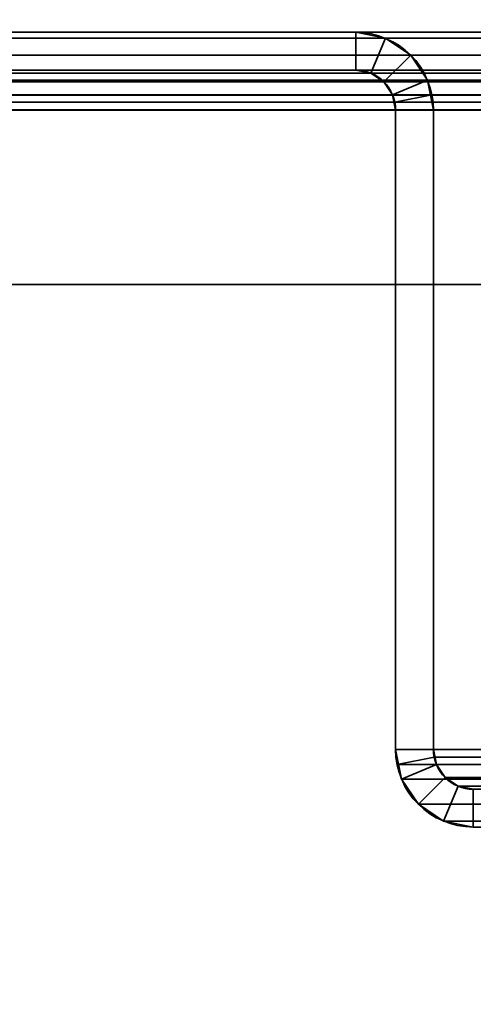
# Model space of a CAD drawing. Header units: millimetres. Extents: x -503 to 6703, y -110 to 193.
# Tile 152 of 256: x -329 to -311, y 41 to 81. Entities that reach past the tile are written whole.
import ezdxf

# ---------------------------------------------------------------- set-up
doc = ezdxf.new("R2010")
doc.units = ezdxf.units.MM
doc.layers.add('151', color=7, linetype='Continuous', true_color=0xffffff)

# ---------------------------------------------------------------- blocks, each defined once
blk = doc.blocks.new('UG_SURFACE_001')
at = {"layer": '151', "color": 252, "linetype": 'Continuous', "lineweight": 35}
for points in [[(502.5, -14, 2212.25), (502.5, 174.4, 2212.25), (-502.5, 174.4, 2212.25), (-502.5, -14, 2212.25)], [(-352.5, -14, 2062.25), (-352.5, 174.4, 2062.25), (352.5, 174.4, 2062.25), (352.5, -14, 2062.25)]]:
    blk.add_3dface(points, dxfattribs=at)
blk = doc.blocks.new('UG_SURFACE_066')
at = {"layer": '151', "color": 252, "linetype": 'Continuous', "lineweight": 35}
for points in [[(-316.08, 80, 2023.33), (-316.08, 80, -7.75), (-336.92, 80, -7.75), (-336.92, 80, 2044.17)], [(-316.08, 80, 2023.33), (-336.92, 80, 2044.17), (-336.92, 78.5, 2044.17), (-316.08, 78.5, 2023.33)], [(-316.08, 78.5, -7.75), (-336.92, 78.5, -7.75), (-336.92, 80, -7.75), (-316.08, 80, -7.75)], [(-314.901, 79.766, 2022.151), (-314.901, 79.766, -7.75), (-316.08, 80, -7.75), (-316.08, 80, 2023.33)], [(-316.08, 78.5, 2023.33), (-315.475, 78.38, 2022.725), (-314.901, 79.766, 2022.151), (-316.08, 80, 2023.33)], [(-316.08, 80, -7.75), (-314.901, 79.766, -7.75), (-315.475, 78.38, -7.75), (-316.08, 78.5, -7.75)], [(-315.475, 78.38, 2022.725), (-314.963, 78.037, 2022.213), (-313.902, 79.098, 2021.152), (-314.901, 79.766, 2022.151)], [(-314.901, 79.766, -7.75), (-313.902, 79.098, -7.75), (-314.963, 78.037, -7.75), (-315.475, 78.38, -7.75)], [(-313.902, 79.098, 2021.152), (-313.902, 79.098, -7.75), (-314.901, 79.766, -7.75), (-314.901, 79.766, 2022.151)], [(-313.234, 78.099, 2020.484), (-313.902, 79.098, 2021.152), (-314.963, 78.037, 2022.213), (-314.62, 77.525, 2021.87)], [(-314.62, 77.525, -7.75), (-314.963, 78.037, -7.75), (-313.902, 79.098, -7.75), (-313.234, 78.099, -7.75)], [(-313.234, 78.099, 2020.484), (-313.234, 78.099, -7.75), (-313.902, 79.098, -7.75), (-313.902, 79.098, 2021.152)], [(-316.08, 78.5, 2023.33), (-336.92, 78.5, 2044.17), (-336.92, 78.5, -7.75), (-316.08, 78.5, -7.75)], [(-316.08, 78.5, 2023.33), (-316.08, 78.5, -7.75), (-315.475, 78.38, -7.75), (-315.475, 78.38, 2022.725)], [(-315.475, 78.38, 2022.725), (-315.475, 78.38, -7.75), (-314.963, 78.037, -7.75), (-314.963, 78.037, 2022.213)], [(-313.059, 77.521, 2020.309), (-313.234, 78.099, 2020.484), (-314.62, 77.525, 2021.87), (-314.53, 77.228, 2021.78)], [(-314.5, 76.92, -7.75), (-314.62, 77.525, -7.75), (-313.234, 78.099, -7.75), (-313, 76.92, -7.75)], [(-313.234, 78.099, -7.75), (-313.234, 78.099, 2020.484), (-313.059, 77.521, 2020.309)], [(-313.059, 77.521, 2020.309), (-313, 76.92, -7.75), (-313.234, 78.099, -7.75)], [(-314.963, 78.037, 2022.213), (-314.963, 78.037, -7.75), (-314.62, 77.525, -7.75), (-314.62, 77.525, 2021.87)], [(-314.62, 77.525, -7.75), (-314.5, 76.92, -7.75), (-314.5, 76.92, 2021.75)], [(-314.5, 76.92, 2021.75), (-314.53, 77.228, 2021.78), (-314.62, 77.525, -7.75)], [(-314.53, 77.228, 2021.78), (-314.62, 77.525, 2021.87), (-314.62, 77.525, -7.75)], [(-313, 76.92, 2020.25), (-313.059, 77.521, 2020.309), (-314.53, 77.228, 2021.78), (-314.5, 76.92, 2021.75)], [(-313.059, 77.521, 2020.309), (-313, 76.92, 2020.25), (-313, 76.92, -7.75)], [(-314.5, 51.58, 2021.75), (-314.5, 76.92, 2021.75), (-314.5, 76.92, -7.75), (-314.5, 51.58, -7.75)], [(-313, 51.58, 2020.25), (-313, 76.92, 2020.25), (-314.5, 76.92, 2021.75), (-314.5, 51.58, 2021.75)], [(-313, 76.92, -7.75), (-313, 51.58, -7.75), (-314.5, 51.58, -7.75), (-314.5, 76.92, -7.75)], [(-313, 51.58, 2020.25), (-313, 51.58, -7.75), (-313, 76.92, -7.75), (-313, 76.92, 2020.25)], [(-314.5, 51.58, -7.75), (-314.266, 50.401, -7.75), (-314.266, 50.401, 2021.516)], [(-314.266, 50.401, 2021.516), (-314.441, 50.979, 2021.691), (-314.5, 51.58, -7.75)], [(-314.441, 50.979, 2021.691), (-314.5, 51.58, 2021.75), (-314.5, 51.58, -7.75)], [(-314.5, 51.58, 2021.75), (-314.441, 50.979, 2021.691), (-312.97, 51.272, 2020.22), (-313, 51.58, 2020.25)], [(-313, 51.58, -7.75), (-312.88, 50.975, -7.75), (-314.266, 50.401, -7.75), (-314.5, 51.58, -7.75)], [(-313, 51.58, -7.75), (-312.97, 51.272, 2020.22), (-312.88, 50.975, 2020.13)], [(-313, 51.58, -7.75), (-313, 51.58, 2020.25), (-312.97, 51.272, 2020.22)], [(-312.88, 50.975, 2020.13), (-312.88, 50.975, -7.75), (-313, 51.58, -7.75)], [(-314.441, 50.979, 2021.691), (-314.266, 50.401, 2021.516), (-312.88, 50.975, 2020.13), (-312.97, 51.272, 2020.22)], [(-314.266, 50.401, 2021.516), (-313.598, 49.402, 2020.848), (-312.537, 50.463, 2019.787), (-312.88, 50.975, 2020.13)], [(-312.88, 50.975, -7.75), (-312.537, 50.463, -7.75), (-313.598, 49.402, -7.75), (-314.266, 50.401, -7.75)], [(-312.537, 50.463, 2019.787), (-312.537, 50.463, -7.75), (-312.88, 50.975, -7.75), (-312.88, 50.975, 2020.13)], [(-314.266, 50.401, 2021.516), (-314.266, 50.401, -7.75), (-313.598, 49.402, -7.75), (-313.598, 49.402, 2020.848)], [(-312.025, 50.12, 2019.275), (-312.537, 50.463, 2019.787), (-313.598, 49.402, 2020.848), (-312.599, 48.734, 2019.849)], [(-312.537, 50.463, -7.75), (-312.025, 50.12, -7.75), (-312.599, 48.734, -7.75), (-313.598, 49.402, -7.75)], [(-312.025, 50.12, 2019.275), (-312.025, 50.12, -7.75), (-312.537, 50.463, -7.75), (-312.537, 50.463, 2019.787)], [(-311.42, 50, 2018.67), (-312.025, 50.12, 2019.275), (-312.599, 48.734, 2019.849), (-311.42, 48.5, 2018.67)], [(-311.42, 48.5, -7.75), (-312.599, 48.734, -7.75), (-312.025, 50.12, -7.75), (-311.42, 50, -7.75)], [(-311.42, 50, 2018.67), (-311.42, 50, -7.75), (-312.025, 50.12, -7.75), (-312.025, 50.12, 2019.275)], [(-313.598, 49.402, 2020.848), (-313.598, 49.402, -7.75), (-312.599, 48.734, -7.75), (-312.599, 48.734, 2019.849)], [(-312.599, 48.734, 2019.849), (-312.599, 48.734, -7.75), (-311.42, 48.5, -7.75), (-311.42, 48.5, 2018.67)]]:
    blk.add_3dface(points, dxfattribs=at)
blk = doc.blocks.new('UG_SURFACE_067')
at = {"layer": '151', "color": 252, "linetype": 'Continuous', "lineweight": 35}
for points in [[(-316.08, 80, 2023.33), (-316.08, 80, -7.75), (-336.92, 80, -7.75), (-336.92, 80, 2044.17)], [(-316.08, 80, 2023.33), (-336.92, 80, 2044.17), (-336.92, 78.5, 2044.17), (-316.08, 78.5, 2023.33)], [(-316.08, 78.5, -7.75), (-336.92, 78.5, -7.75), (-336.92, 80, -7.75), (-316.08, 80, -7.75)], [(-314.901, 79.766, 2022.151), (-314.901, 79.766, -7.75), (-316.08, 80, -7.75), (-316.08, 80, 2023.33)], [(-316.08, 78.5, 2023.33), (-315.475, 78.38, 2022.725), (-314.901, 79.766, 2022.151), (-316.08, 80, 2023.33)], [(-316.08, 80, -7.75), (-314.901, 79.766, -7.75), (-315.475, 78.38, -7.75), (-316.08, 78.5, -7.75)], [(-315.475, 78.38, 2022.725), (-314.963, 78.037, 2022.213), (-313.902, 79.098, 2021.152), (-314.901, 79.766, 2022.151)], [(-314.901, 79.766, -7.75), (-313.902, 79.098, -7.75), (-314.963, 78.037, -7.75), (-315.475, 78.38, -7.75)], [(-313.902, 79.098, 2021.152), (-313.902, 79.098, -7.75), (-314.901, 79.766, -7.75), (-314.901, 79.766, 2022.151)], [(-313.234, 78.099, 2020.484), (-313.902, 79.098, 2021.152), (-314.963, 78.037, 2022.213), (-314.62, 77.525, 2021.87)], [(-314.62, 77.525, -7.75), (-314.963, 78.037, -7.75), (-313.902, 79.098, -7.75), (-313.234, 78.099, -7.75)], [(-313.234, 78.099, 2020.484), (-313.234, 78.099, -7.75), (-313.902, 79.098, -7.75), (-313.902, 79.098, 2021.152)], [(-316.08, 78.5, 2023.33), (-336.92, 78.5, 2044.17), (-336.92, 78.5, -7.75), (-316.08, 78.5, -7.75)], [(-316.08, 78.5, 2023.33), (-316.08, 78.5, -7.75), (-315.475, 78.38, -7.75), (-315.475, 78.38, 2022.725)], [(-315.475, 78.38, 2022.725), (-315.475, 78.38, -7.75), (-314.963, 78.037, -7.75), (-314.963, 78.037, 2022.213)], [(-313.059, 77.521, 2020.309), (-313.234, 78.099, 2020.484), (-314.62, 77.525, 2021.87), (-314.53, 77.228, 2021.78)], [(-314.5, 76.92, -7.75), (-314.62, 77.525, -7.75), (-313.234, 78.099, -7.75), (-313, 76.92, -7.75)], [(-313.234, 78.099, -7.75), (-313.234, 78.099, 2020.484), (-313.059, 77.521, 2020.309)], [(-313.059, 77.521, 2020.309), (-313, 76.92, -7.75), (-313.234, 78.099, -7.75)], [(-314.963, 78.037, 2022.213), (-314.963, 78.037, -7.75), (-314.62, 77.525, -7.75), (-314.62, 77.525, 2021.87)], [(-314.62, 77.525, -7.75), (-314.5, 76.92, -7.75), (-314.5, 76.92, 2021.75)], [(-314.5, 76.92, 2021.75), (-314.53, 77.228, 2021.78), (-314.62, 77.525, -7.75)], [(-314.53, 77.228, 2021.78), (-314.62, 77.525, 2021.87), (-314.62, 77.525, -7.75)], [(-313, 76.92, 2020.25), (-313.059, 77.521, 2020.309), (-314.53, 77.228, 2021.78), (-314.5, 76.92, 2021.75)], [(-313.059, 77.521, 2020.309), (-313, 76.92, 2020.25), (-313, 76.92, -7.75)], [(-314.5, 51.58, 2021.75), (-314.5, 76.92, 2021.75), (-314.5, 76.92, -7.75), (-314.5, 51.58, -7.75)], [(-313, 51.58, 2020.25), (-313, 76.92, 2020.25), (-314.5, 76.92, 2021.75), (-314.5, 51.58, 2021.75)], [(-313, 76.92, -7.75), (-313, 51.58, -7.75), (-314.5, 51.58, -7.75), (-314.5, 76.92, -7.75)], [(-313, 51.58, 2020.25), (-313, 51.58, -7.75), (-313, 76.92, -7.75), (-313, 76.92, 2020.25)], [(-314.5, 51.58, -7.75), (-314.266, 50.401, -7.75), (-314.266, 50.401, 2021.516)], [(-314.266, 50.401, 2021.516), (-314.441, 50.979, 2021.691), (-314.5, 51.58, -7.75)], [(-314.441, 50.979, 2021.691), (-314.5, 51.58, 2021.75), (-314.5, 51.58, -7.75)], [(-314.5, 51.58, 2021.75), (-314.441, 50.979, 2021.691), (-312.97, 51.272, 2020.22), (-313, 51.58, 2020.25)], [(-313, 51.58, -7.75), (-312.88, 50.975, -7.75), (-314.266, 50.401, -7.75), (-314.5, 51.58, -7.75)], [(-313, 51.58, -7.75), (-312.97, 51.272, 2020.22), (-312.88, 50.975, 2020.13)], [(-313, 51.58, -7.75), (-313, 51.58, 2020.25), (-312.97, 51.272, 2020.22)], [(-312.88, 50.975, 2020.13), (-312.88, 50.975, -7.75), (-313, 51.58, -7.75)], [(-314.441, 50.979, 2021.691), (-314.266, 50.401, 2021.516), (-312.88, 50.975, 2020.13), (-312.97, 51.272, 2020.22)], [(-314.266, 50.401, 2021.516), (-313.598, 49.402, 2020.848), (-312.537, 50.463, 2019.787), (-312.88, 50.975, 2020.13)], [(-312.88, 50.975, -7.75), (-312.537, 50.463, -7.75), (-313.598, 49.402, -7.75), (-314.266, 50.401, -7.75)], [(-312.537, 50.463, 2019.787), (-312.537, 50.463, -7.75), (-312.88, 50.975, -7.75), (-312.88, 50.975, 2020.13)], [(-314.266, 50.401, 2021.516), (-314.266, 50.401, -7.75), (-313.598, 49.402, -7.75), (-313.598, 49.402, 2020.848)], [(-312.025, 50.12, 2019.275), (-312.537, 50.463, 2019.787), (-313.598, 49.402, 2020.848), (-312.599, 48.734, 2019.849)], [(-312.537, 50.463, -7.75), (-312.025, 50.12, -7.75), (-312.599, 48.734, -7.75), (-313.598, 49.402, -7.75)], [(-312.025, 50.12, 2019.275), (-312.025, 50.12, -7.75), (-312.537, 50.463, -7.75), (-312.537, 50.463, 2019.787)], [(-311.42, 50, 2018.67), (-312.025, 50.12, 2019.275), (-312.599, 48.734, 2019.849), (-311.42, 48.5, 2018.67)], [(-311.42, 48.5, -7.75), (-312.599, 48.734, -7.75), (-312.025, 50.12, -7.75), (-311.42, 50, -7.75)], [(-311.42, 50, 2018.67), (-311.42, 50, -7.75), (-312.025, 50.12, -7.75), (-312.025, 50.12, 2019.275)], [(-313.598, 49.402, 2020.848), (-313.598, 49.402, -7.75), (-312.599, 48.734, -7.75), (-312.599, 48.734, 2019.849)], [(-312.599, 48.734, 2019.849), (-312.599, 48.734, -7.75), (-311.42, 48.5, -7.75), (-311.42, 48.5, 2018.67)]]:
    blk.add_3dface(points, dxfattribs=at)
blk = doc.blocks.new('UG_SURFACE_068')
at = {"layer": '151', "color": 252, "linetype": 'Continuous', "lineweight": 35}
for points in [[(338.099, 79.766, 2045.349), (-338.099, 79.766, 2045.349), (-339.098, 79.098, 2046.348), (339.098, 79.098, 2046.348)], [(336.92, 80, 2044.17), (-336.92, 80, 2044.17), (-338.099, 79.766, 2045.349), (338.099, 79.766, 2045.349)], [(-336.92, 80, 2044.17), (-316.08, 80, 2023.33), (-316.08, 78.5, 2023.33), (-336.92, 78.5, 2044.17)], [(-316.08, 80, 2023.33), (-336.92, 80, 2044.17), (336.92, 80, 2044.17), (316.08, 80, 2023.33)], [(314.901, 79.766, 2022.151), (-314.901, 79.766, 2022.151), (-316.08, 80, 2023.33), (316.08, 80, 2023.33)], [(-316.08, 80, 2023.33), (-314.901, 79.766, 2022.151), (-315.475, 78.38, 2022.725), (-316.08, 78.5, 2023.33)], [(-314.901, 79.766, 2022.151), (-313.902, 79.098, 2021.152), (-314.963, 78.037, 2022.213), (-315.475, 78.38, 2022.725)], [(313.902, 79.098, 2021.152), (-313.902, 79.098, 2021.152), (-314.901, 79.766, 2022.151), (314.901, 79.766, 2022.151)], [(339.098, 79.098, 2046.348), (-339.098, 79.098, 2046.348), (-339.766, 78.099, 2047.016), (339.766, 78.099, 2047.016)], [(-314.62, 77.525, 2021.87), (-314.963, 78.037, 2022.213), (-313.902, 79.098, 2021.152), (-313.234, 78.099, 2020.484)], [(313.234, 78.099, 2020.484), (-313.234, 78.099, 2020.484), (-313.902, 79.098, 2021.152), (313.902, 79.098, 2021.152)], [(337.525, 78.38, 2044.775), (-337.525, 78.38, 2044.775), (-336.92, 78.5, 2044.17), (336.92, 78.5, 2044.17)], [(-316.08, 78.5, 2023.33), (316.08, 78.5, 2023.33), (336.92, 78.5, 2044.17), (-336.92, 78.5, 2044.17)], [(316.08, 78.5, 2023.33), (-316.08, 78.5, 2023.33), (-315.475, 78.38, 2022.725), (315.475, 78.38, 2022.725)], [(339.941, 77.521, 2047.191), (339.766, 78.099, 2047.016), (-339.766, 78.099, 2047.016), (-339.941, 77.521, 2047.191)], [(338.037, 78.037, 2045.287), (-338.037, 78.037, 2045.287), (-337.525, 78.38, 2044.775), (337.525, 78.38, 2044.775)], [(315.475, 78.38, 2022.725), (-315.475, 78.38, 2022.725), (-314.963, 78.037, 2022.213), (314.963, 78.037, 2022.213)], [(-314.53, 77.228, 2021.78), (-314.62, 77.525, 2021.87), (-313.234, 78.099, 2020.484), (-313.059, 77.521, 2020.309)], [(-313.059, 77.521, 2020.309), (-313.234, 78.099, 2020.484), (313.234, 78.099, 2020.484)], [(-313.059, 77.521, 2020.309), (313.234, 78.099, 2020.484), (313.059, 77.521, 2020.309)], [(338.38, 77.525, 2045.63), (-338.38, 77.525, 2045.63), (-338.037, 78.037, 2045.287), (338.037, 78.037, 2045.287)], [(314.963, 78.037, 2022.213), (-314.963, 78.037, 2022.213), (-314.62, 77.525, 2021.87), (314.62, 77.525, 2021.87)], [(-339.941, 77.521, 2047.191), (-340, 76.92, 2047.25), (340, 76.92, 2047.25)], [(-339.941, 77.521, 2047.191), (340, 76.92, 2047.25), (339.941, 77.521, 2047.191)], [(-338.47, 77.228, 2045.72), (-338.38, 77.525, 2045.63), (338.38, 77.525, 2045.63), (338.47, 77.228, 2045.72)], [(314.53, 77.228, 2021.78), (-314.62, 77.525, 2021.87), (-314.53, 77.228, 2021.78)], [(314.53, 77.228, 2021.78), (314.62, 77.525, 2021.87), (-314.62, 77.525, 2021.87)], [(-314.5, 76.92, 2021.75), (-314.53, 77.228, 2021.78), (-313.059, 77.521, 2020.309), (-313, 76.92, 2020.25)], [(313.059, 77.521, 2020.309), (-313, 76.92, 2020.25), (-313.059, 77.521, 2020.309)], [(313.059, 77.521, 2020.309), (313, 76.92, 2020.25), (-313, 76.92, 2020.25)], [(-340, 76.92, 2047.25), (-340, 70, 2047.25), (340, 70, 2047.25), (340, 76.92, 2047.25)], [(338.47, 77.228, 2045.72), (-338.5, 76.92, 2045.75), (-338.47, 77.228, 2045.72)], [(338.47, 77.228, 2045.72), (338.5, 76.92, 2045.75), (-338.5, 76.92, 2045.75)], [(-338.5, 76.92, 2045.75), (338.5, 76.92, 2045.75), (338.5, 70, 2045.75), (-338.5, 70, 2045.75)], [(-314.53, 77.228, 2021.78), (314.5, 76.92, 2021.75), (314.53, 77.228, 2021.78)], [(-314.53, 77.228, 2021.78), (-314.5, 76.92, 2021.75), (314.5, 76.92, 2021.75)], [(-314.5, 51.58, 2021.75), (314.5, 51.58, 2021.75), (314.5, 76.92, 2021.75), (-314.5, 76.92, 2021.75)], [(-313, 76.92, 2020.25), (-313, 51.58, 2020.25), (-314.5, 51.58, 2021.75), (-314.5, 76.92, 2021.75)], [(-313, 51.58, 2020.25), (-313, 76.92, 2020.25), (313, 76.92, 2020.25), (313, 51.58, 2020.25)], [(-338.5, 70, 2045.75), (338.5, 70, 2045.75), (340, 70, 2047.25), (-340, 70, 2047.25)], [(314.5, 51.58, 2021.75), (-314.5, 51.58, 2021.75), (-314.441, 50.979, 2021.691)], [(-313, 51.58, 2020.25), (-312.97, 51.272, 2020.22), (-314.441, 50.979, 2021.691), (-314.5, 51.58, 2021.75)], [(314.441, 50.979, 2021.691), (314.5, 51.58, 2021.75), (-314.441, 50.979, 2021.691)], [(-312.97, 51.272, 2020.22), (-313, 51.58, 2020.25), (313, 51.58, 2020.25)], [(-312.97, 51.272, 2020.22), (313, 51.58, 2020.25), (312.97, 51.272, 2020.22)], [(-312.97, 51.272, 2020.22), (-312.88, 50.975, 2020.13), (-314.266, 50.401, 2021.516), (-314.441, 50.979, 2021.691)], [(312.97, 51.272, 2020.22), (312.88, 50.975, 2020.13), (-312.88, 50.975, 2020.13), (-312.97, 51.272, 2020.22)], [(-314.441, 50.979, 2021.691), (-314.266, 50.401, 2021.516), (314.266, 50.401, 2021.516), (314.441, 50.979, 2021.691)], [(-312.88, 50.975, 2020.13), (-312.537, 50.463, 2019.787), (-313.598, 49.402, 2020.848), (-314.266, 50.401, 2021.516)], [(312.537, 50.463, 2019.787), (-312.537, 50.463, 2019.787), (-312.88, 50.975, 2020.13), (312.88, 50.975, 2020.13)], [(314.266, 50.401, 2021.516), (-314.266, 50.401, 2021.516), (-313.598, 49.402, 2020.848), (313.598, 49.402, 2020.848)], [(-312.599, 48.734, 2019.849), (-313.598, 49.402, 2020.848), (-312.537, 50.463, 2019.787), (-312.025, 50.12, 2019.275)], [(312.025, 50.12, 2019.275), (-312.025, 50.12, 2019.275), (-312.537, 50.463, 2019.787), (312.537, 50.463, 2019.787)], [(-311.42, 48.5, 2018.67), (-312.599, 48.734, 2019.849), (-312.025, 50.12, 2019.275), (-311.42, 50, 2018.67)], [(311.42, 50, 2018.67), (-311.42, 50, 2018.67), (-312.025, 50.12, 2019.275), (312.025, 50.12, 2019.275)], [(313.598, 49.402, 2020.848), (-313.598, 49.402, 2020.848), (-312.599, 48.734, 2019.849), (312.599, 48.734, 2019.849)], [(312.599, 48.734, 2019.849), (-312.599, 48.734, 2019.849), (-311.42, 48.5, 2018.67), (311.42, 48.5, 2018.67)]]:
    blk.add_3dface(points, dxfattribs=at)

msp = doc.modelspace()

# ---------------------------------------------------------------- linework, layer by layer
at = {"layer": '151', "color": 252, "linetype": 'Continuous', "lineweight": -3, "true_color": 0x939598}
for p, q in [((336.92, 80, 2044.17), (-336.92, 80, 2044.17)), ((-316.08, 80, 2023.33), (-336.92, 80, 2044.17)), ((-336.92, 80, -7.75), (-316.08, 80, -7.75)), ((-316.08, 80, 2023.33), (-336.92, 80, 2044.17)), ((-336.92, 80, -7.75), (-316.08, 80, -7.75)), ((-316.08, 80, 2023.33), (-336.92, 80, 2044.17)), ((-316.08, 80, 2023.33), (-316.08, 80, -7.75)), ((316.08, 80, 2023.33), (-316.08, 80, 2023.33)), ((-316.08, 80, 2023.33), (-316.08, 80, -7.75)), ((-316.08, 78.5, 2023.33), (-336.92, 78.5, 2044.17)), ((-316.08, 78.5, 2023.33), (-336.92, 78.5, 2044.17)), ((-316.08, 78.5, 2023.33), (-336.92, 78.5, 2044.17)), ((-336.92, 78.5, -7.75), (-316.08, 78.5, -7.75)), ((-336.92, 78.5, -7.75), (-316.08, 78.5, -7.75)), ((336.92, 78.5, 2044.17), (-336.92, 78.5, 2044.17)), ((-316.08, 78.5, 2023.33), (-316.08, 78.5, -7.75)), ((316.08, 78.5, 2023.33), (-316.08, 78.5, 2023.33)), ((-316.08, 78.5, 2023.33), (-316.08, 78.5, -7.75)), ((340, 76.92, 2047.25), (-340, 76.92, 2047.25)), ((338.5, 76.92, 2045.75), (-338.5, 76.92, 2045.75)), ((314.5, 76.92, 2021.75), (-314.5, 76.92, 2021.75)), ((-314.5, 76.92, -7.75), (-314.5, 51.58, -7.75)), ((-314.5, 51.58, 2021.75), (-314.5, 76.92, 2021.75)), ((-314.5, 51.58, 2021.75), (-314.5, 76.92, 2021.75)), ((-314.5, 76.92, 2021.75), (-314.5, 76.92, -7.75)), ((-314.5, 76.92, -7.75), (-314.5, 51.58, -7.75)), ((-314.5, 51.58, 2021.75), (-314.5, 76.92, 2021.75)), ((-314.5, 76.92, 2021.75), (-314.5, 76.92, -7.75)), ((-313, 76.92, -7.75), (-313, 51.58, -7.75)), ((-313, 76.92, 2020.25), (-313, 76.92, -7.75)), ((-313, 51.58, 2020.25), (-313, 76.92, 2020.25)), ((-313, 51.58, 2020.25), (-313, 76.92, 2020.25)), ((-313, 76.92, 2020.25), (-313, 76.92, -7.75)), ((-313, 76.92, -7.75), (-313, 51.58, -7.75)), ((-313, 51.58, 2020.25), (-313, 76.92, 2020.25)), ((313, 76.92, 2020.25), (-313, 76.92, 2020.25)), ((340, 70, 2047.25), (-340, 70, 2047.25)), ((338.5, 70, 2045.75), (-338.5, 70, 2045.75)), ((-314.5, 51.58, 2021.75), (-314.5, 51.58, -7.75)), ((-314.5, 51.58, 2021.75), (-314.5, 51.58, -7.75)), ((314.5, 51.58, 2021.75), (-314.5, 51.58, 2021.75)), ((-313, 51.58, 2020.25), (-313, 51.58, -7.75)), ((313, 51.58, 2020.25), (-313, 51.58, 2020.25)), ((-313, 51.58, 2020.25), (-313, 51.58, -7.75)), ((-311.42, 50, -7.75), (-301.08, 50, -7.75)), ((-301.08, 50, 2008.33), (-311.42, 50, 2018.67)), ((-311.42, 50, 2018.67), (-311.42, 50, -7.75)), ((-301.08, 50, 2008.33), (-311.42, 50, 2018.67)), ((-311.42, 50, 2018.67), (-311.42, 50, -7.75)), ((-311.42, 50, -7.75), (-301.08, 50, -7.75)), ((-311.42, 48.5, 2018.67), (-311.42, 48.5, -7.75)), ((-311.42, 48.5, -7.75), (-301.08, 48.5, -7.75)), ((-301.08, 48.5, 2008.33), (-311.42, 48.5, 2018.67)), ((-311.42, 48.5, 2018.67), (-311.42, 48.5, -7.75)), ((-301.08, 48.5, 2008.33), (-311.42, 48.5, 2018.67)), ((-311.42, 48.5, -7.75), (-301.08, 48.5, -7.75))]:
    msp.add_line(p, q, dxfattribs=at)
at = {"layer": '151', "color": 252, "linetype": 'Continuous', "lineweight": -3, "true_color": 0x939598, "extrusion": (0, 0, -1)}
for centre, radius, start, end in [((316.08, 76.92, 7.75), 3.08, 90, 180), ((316.08, 76.92, 7.75), 3.08, 90, 180), ((316.08, 76.92, 7.75), 1.58, 90, 180), ((316.08, 76.92, 7.75), 1.58, 90, 180), ((311.42, 51.58, 7.75), 3.08, 270, 0), ((311.42, 51.58, 7.75), 3.08, 270, 0), ((311.42, 51.58, 7.75), 1.58, 270, 0), ((311.42, 51.58, 7.75), 1.58, 270, 0)]:
    msp.add_arc(centre, radius, start, end, dxfattribs=at)
at = {"layer": '151', "color": 252, "linetype": 'Continuous', "lineweight": -3, "true_color": 0x939598, "extrusion": (0.707107, 6.12323e-17, 0.707107)}
for centre, major_axis, start_param, end_param in [((-316.08, 76.92, 2023.33), (-3.08, 0, 3.08), 3.141593, 4.712389), ((-316.08, 76.92, 2023.33), (-3.08, 0, 3.08), 3.141593, 4.712389), ((-316.08, 76.92, 2023.33), (-3.08, 0, 3.08), 3.141593, 4.712389), ((-316.08, 76.92, 2023.33), (-1.58, 0, 1.58), 3.141593, 4.712389), ((-316.08, 76.92, 2023.33), (-1.58, 0, 1.58), 3.141593, 4.712389), ((-316.08, 76.92, 2023.33), (-1.58, 0, 1.58), 3.141593, 4.712389), ((-311.42, 51.58, 2018.67), (-3.08, 0, 3.08), 0, 1.570796), ((-311.42, 51.58, 2018.67), (-3.08, 0, 3.08), 0, 1.570796), ((-311.42, 51.58, 2018.67), (-3.08, 0, 3.08), 0, 1.570796), ((-311.42, 51.58, 2018.67), (-1.58, 0, 1.58), 0, 1.570796), ((-311.42, 51.58, 2018.67), (-1.58, 0, 1.58), 0, 1.570796), ((-311.42, 51.58, 2018.67), (-1.58, 0, 1.58), 0, 1.570796)]:
    msp.add_ellipse(centre, major_axis=major_axis, ratio=0.707107, start_param=start_param, end_param=end_param, dxfattribs=at)

# ---------------------------------------------------------------- block references
at = {"layer": '151', "color": 252, "linetype": 'Continuous', "lineweight": -3, "true_color": 0x939598}
for name in ['UG_SURFACE_001', 'UG_SURFACE_066', 'UG_SURFACE_067', 'UG_SURFACE_068']:
    msp.add_blockref(name, (0, 0), dxfattribs=at)

doc.saveas('drawing.dxf')
